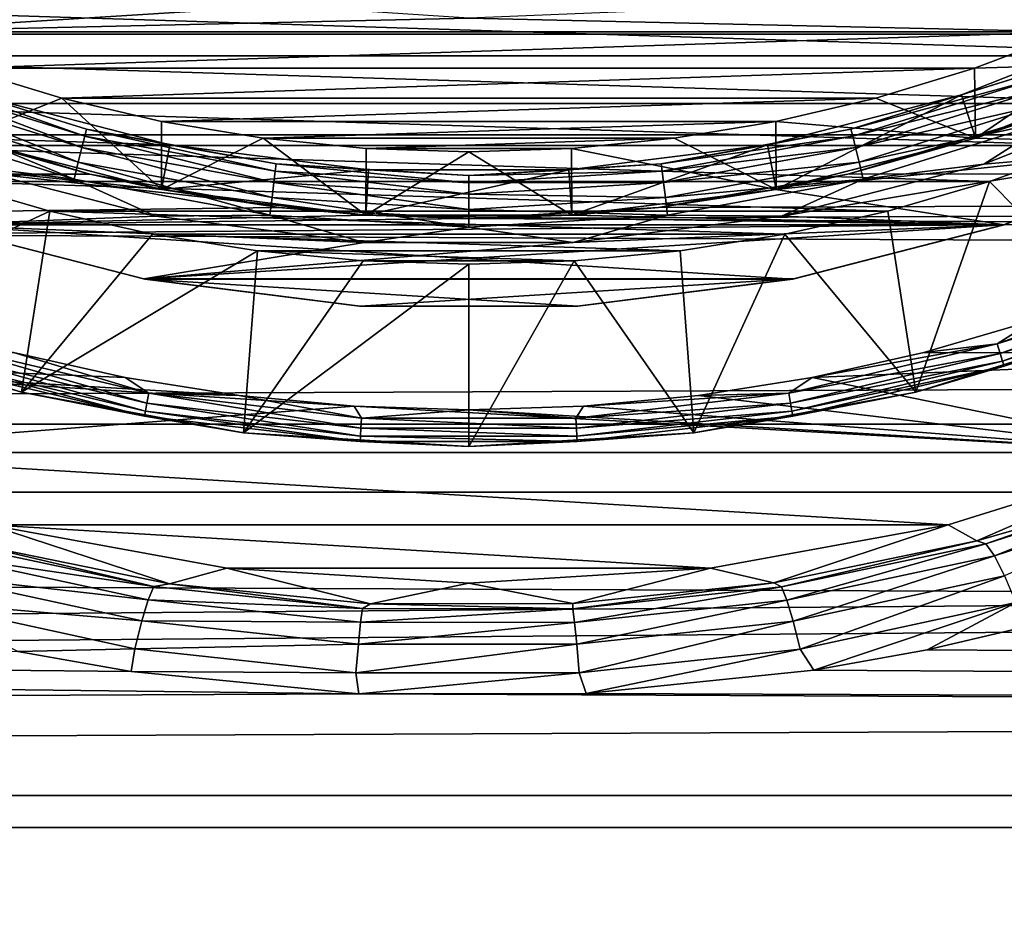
# Model space of a CAD drawing. Header units: metres. Extents: x -150 to 310, y -128 to 84.
# Tile 163 of 256: x -2.46 to 2.94, y -12.78 to -7.91. Entities that reach past the tile are written whole.
import ezdxf

# ---------------------------------------------------------------- set-up
doc = ezdxf.new("R2010")
doc.units = ezdxf.units.M
doc.layers.add('solid_26009703_SW0001', color=7, linetype='CONTINUOUS')
doc.layers.add('solid_26009703_SW0001_01', color=7, linetype='CONTINUOUS')

msp = doc.modelspace()

# ---------------------------------------------------------------- linework, layer by layer
at = {"layer": 'solid_26009703_SW0001'}
for points in [[(127.5, -5.765008, 22.265774), (-127.5, -5.765008, 22.265774), (-127.5, -7.988021, 21.568298)], [(127.5, -7.988021, 21.568298), (127.5, -5.765008, 22.265774), (-127.5, -7.988021, 21.568298)], [(97.199997, -8.54147, 19.184454), (-128, -8.539556, 19.185148), (-128, -6.490467, 19.971094)], [(97.199997, -7.525727, 19.605188), (97.199997, -8.54147, 19.184454), (-128, -6.490467, 19.971094)], [(-1.030392, -7.832497, -21.5), (-3.818171, -7.743828, -21.5), (-3.305382, -7.975902, -21.5)], [(0, -7.899387, -21.5), (3.305382, -7.975902, -21.5), (3.818171, -7.743828, -21.5)], [(4.454712, -8.106349, -40), (-4.454712, -8.106349, -40), (-4.956254, -7.809503, -40)], [(4.956254, -7.809503, -40), (4.454712, -8.106349, -40), (-4.956254, -7.809503, -40)], [(0, -7.899387, -21.5), (-1.030392, -7.832497, -21.5), (-3.305382, -7.975902, -21.5)], [(0, -7.899387, -21.5), (-3.305382, -7.975902, -21.5), (3.305382, -7.975902, -21.5)], [(3.725569, -7.917237, -26.700001), (2.781153, -8.559508, -26.555662), (2.703899, -8.321745, -26.700001)], [(2.703899, -8.321745, -26.700001), (2.703899, -8.321745, -27.6), (3.725569, -7.917237, -27.6)], [(3.107588, -8.194035, -27.703123), (3.725569, -7.917237, -27.6), (2.703899, -8.321745, -27.6)], [(3.725569, -7.917237, -26.700001), (2.703899, -8.321745, -26.700001), (3.725569, -7.917237, -27.6)], [(3.725569, -7.917237, -26.700001), (3.832014, -8.143443, -26.555662), (2.781153, -8.559508, -26.555662)], [(127.5, -7.988021, 21.568298), (-127.5, -7.988021, 21.568298), (-127.5, -10.129066, 20.649504)], [(127.5, -10.129066, 20.649504), (127.5, -7.988021, 21.568298), (-127.5, -10.129066, 20.649504)], [(-3.305382, -7.975902, -21.5), (-2.774818, -8.175403, -21.5), (3.305382, -7.975902, -21.5)], [(-2.774818, -8.175403, -21.5), (2.774818, -8.175403, -21.5), (3.305382, -7.975902, -21.5)], [(3.832014, -8.143443, -21.711325), (3.305382, -7.975902, -21.5), (2.774818, -8.175403, -21.5)], [(3.939127, -8.369319, -40), (-3.939127, -8.369319, -40), (-4.454712, -8.106349, -40)], [(4.454712, -8.106349, -40), (3.939127, -8.369319, -40), (-4.454712, -8.106349, -40)], [(2.781153, -8.559508, -21.711325), (3.832014, -8.143443, -21.711325), (2.774818, -8.175403, -21.5)], [(2.781153, -8.559508, -21.711325), (3.102091, -8.448493, -19.22558), (3.832014, -8.143443, -21.711325)], [(2.781153, -8.559508, -26.555662), (3.832014, -8.143443, -26.555662), (2.783, -8.5586, -27)], [(3.832014, -8.143443, -26.555662), (3.830275, -8.143662, -27), (2.783, -8.5586, -27)], [(4.042653, -8.596284, -27), (2.783, -8.5586, -27), (3.830275, -8.143662, -27)], [(-3.12174, -8.231353, -27.799728), (-2.106799, -8.547621, -27.799728), (-3.107588, -8.194035, -27.703123)], [(-3.107588, -8.194035, -27.703123), (-2.097248, -8.508869, -27.703123), (-2.703898, -8.321745, -27.6)], [(-2.106799, -8.547621, -27.799728), (-2.097248, -8.508869, -27.703123), (-3.107588, -8.194035, -27.703123)], [(-2.781153, -8.559508, -21.711325), (-2.23314, -8.340017, -21.5), (-2.774818, -8.175403, -21.5)], [(-2.774818, -8.175403, -21.5), (-2.23314, -8.340017, -21.5), (2.774818, -8.175403, -21.5)], [(-2.23314, -8.340017, -21.5), (2.23314, -8.340017, -21.5), (2.774818, -8.175403, -21.5)], [(2.097248, -8.508869, -27.703123), (3.107588, -8.194035, -27.703123), (2.703899, -8.321745, -27.6)], [(3.12174, -8.231353, -27.799728), (3.107588, -8.194035, -27.703123), (2.097248, -8.508869, -27.703123)], [(2.781153, -8.559508, -21.711325), (2.774818, -8.175403, -21.5), (2.23314, -8.340017, -21.5)], [(-3.144285, -8.290797, -27.882694), (-2.122014, -8.60935, -27.882694), (-3.12174, -8.231353, -27.799728)], [(-2.122014, -8.60935, -27.882694), (-2.106799, -8.547621, -27.799728), (-3.12174, -8.231353, -27.799728)], [(2.106799, -8.547621, -27.799728), (3.12174, -8.231353, -27.799728), (2.097248, -8.508869, -27.703123)], [(3.144285, -8.290797, -27.882694), (3.12174, -8.231353, -27.799728), (2.106799, -8.547621, -27.799728)], [(-3.173681, -8.368311, -27.946358), (-2.141854, -8.689841, -27.946358), (-3.144285, -8.290797, -27.882694)], [(-2.141854, -8.689841, -27.946358), (-2.122014, -8.60935, -27.882694), (-3.144285, -8.290797, -27.882694)], [(2.122014, -8.60935, -27.882694), (3.144285, -8.290797, -27.882694), (2.106799, -8.547621, -27.799728)], [(3.173681, -8.368311, -27.946358), (3.144285, -8.290797, -27.882694), (2.122014, -8.60935, -27.882694)], [(3.896594, -8.278817, -28), (2.826677, -8.701911, -28), (4.045469, -8.595576, -28)], [(3.207923, -8.458599, -27.98637), (2.826677, -8.701911, -28), (3.896594, -8.278817, -28)], [(3.406358, -8.599495, -40), (-3.406358, -8.599495, -40), (-3.939127, -8.369319, -40)], [(3.939127, -8.369319, -40), (3.406358, -8.599495, -40), (-3.939127, -8.369319, -40)], [(-3.207923, -8.458599, -27.98637), (-2.164963, -8.783598, -27.98637), (-3.173681, -8.368311, -27.946358)], [(-2.164963, -8.783598, -27.98637), (-2.141854, -8.689841, -27.946358), (-3.173681, -8.368311, -27.946358)], [(-1.639586, -8.595014, -26.700001), (-2.781153, -8.559508, -26.555662), (-2.703899, -8.321745, -26.700001)], [(-2.781153, -8.559508, -21.711325), (-1.686432, -8.840586, -21.711325), (-2.23314, -8.340017, -21.5)], [(-2.703899, -8.321745, -26.700001), (-2.703898, -8.321745, -27.6), (-1.639586, -8.595014, -27.6)], [(-1.639586, -8.595014, -26.700001), (-2.703899, -8.321745, -26.700001), (-1.639586, -8.595014, -27.6)], [(-2.097248, -8.508869, -27.703123), (-1.639586, -8.595014, -27.6), (-2.703898, -8.321745, -27.6)], [(-2.23314, -8.340017, -21.5), (-1.685695, -8.467719, -21.5), (2.23314, -8.340017, -21.5)], [(-1.686432, -8.840586, -21.711325), (-1.685695, -8.467719, -21.5), (-2.23314, -8.340017, -21.5)], [(-1.685695, -8.467719, -21.5), (1.685695, -8.467719, -21.5), (2.23314, -8.340017, -21.5)], [(2.703899, -8.321745, -26.700001), (1.686432, -8.840586, -26.555662), (1.639586, -8.595014, -26.700001)], [(1.639586, -8.595014, -26.700001), (1.639587, -8.595014, -27.6), (2.703899, -8.321745, -27.6)], [(2.703899, -8.321745, -26.700001), (1.639586, -8.595014, -26.700001), (2.703899, -8.321745, -27.6)], [(2.097248, -8.508869, -27.703123), (2.703899, -8.321745, -27.6), (1.639587, -8.595014, -27.6)], [(2.781153, -8.559508, -21.711325), (2.23314, -8.340017, -21.5), (1.685695, -8.467719, -21.5)], [(2.703899, -8.321745, -26.700001), (2.781153, -8.559508, -26.555662), (1.686432, -8.840586, -26.555662)], [(2.141854, -8.689841, -27.946358), (3.173681, -8.368311, -27.946358), (2.122014, -8.60935, -27.882694)], [(3.207923, -8.458599, -27.98637), (3.173681, -8.368311, -27.946358), (2.141854, -8.689841, -27.946358)], [(-2.079376, -8.756474, -19.087278), (-3.101623, -8.448665, -19.225506), (-128, -8.539556, -19.185148)], [(-3.207923, -8.458599, -27.98637), (-2.826751, -8.701887, -28), (-2.164963, -8.783598, -27.98637)], [(-2.781153, -8.559508, -21.711325), (-3.101623, -8.448665, -19.225506), (-2.079376, -8.756474, -19.087278)], [(-1.686432, -8.840586, -21.711325), (-1.127553, -8.559545, -21.5), (-1.685695, -8.467719, -21.5)], [(-1.685695, -8.467719, -21.5), (-1.127553, -8.559545, -21.5), (1.685695, -8.467719, -21.5)], [(-1.127553, -8.559545, -21.5), (1.127553, -8.559545, -21.5), (1.685695, -8.467719, -21.5)], [(1.686432, -8.840586, -21.711325), (1.685695, -8.467719, -21.5), (1.127553, -8.559545, -21.5)], [(1.686432, -8.840586, -21.711325), (2.781153, -8.559508, -21.711325), (1.685695, -8.467719, -21.5)], [(2.781153, -8.559508, -21.711325), (2.079801, -8.756378, -19.087322), (3.102091, -8.448493, -19.22558)], [(2.164963, -8.783598, -27.98637), (3.207923, -8.458599, -27.98637), (2.141854, -8.689841, -27.946358)], [(2.164963, -8.783598, -27.98637), (2.826677, -8.701911, -28), (3.207923, -8.458599, -27.98637)], [(-2.106799, -8.547621, -27.799728), (-1.061137, -8.739246, -27.799728), (-2.097248, -8.508869, -27.703123)], [(-2.097248, -8.508869, -27.703123), (-1.056326, -8.699626, -27.703123), (-1.639586, -8.595014, -27.6)], [(-1.061137, -8.739246, -27.799728), (-1.056326, -8.699626, -27.703123), (-2.097248, -8.508869, -27.703123)], [(1.056326, -8.699626, -27.703123), (2.097248, -8.508869, -27.703123), (1.639587, -8.595014, -27.6)], [(2.106799, -8.547621, -27.799728), (2.097248, -8.508869, -27.703123), (1.056326, -8.699626, -27.703123)], [(-2.079376, -8.756474, -19.087278), (-128, -8.539556, -19.185148), (-128, -10.501361, -18.185108)], [(97.199997, -9.5338, 18.711138), (-128, -10.501361, 18.185108), (-128, -8.539556, 19.185148)], [(97.199997, -8.54147, 19.184454), (97.199997, -9.5338, 18.711138), (-128, -8.539556, 19.185148)], [(-4.042653, -8.596284, -27), (-2.783, -8.5586, -27), (-1.684492, -8.840482, -27)], [(-1.686432, -8.840586, -26.555662), (-1.684492, -8.840482, -27), (-2.783, -8.5586, -27)], [(-2.781153, -8.559508, -26.555662), (-1.686432, -8.840586, -26.555662), (-2.783, -8.5586, -27)], [(-2.781153, -8.559508, -21.711325), (-2.079376, -8.756474, -19.087278), (-1.686432, -8.840586, -21.711325)], [(-1.639586, -8.595014, -26.700001), (-1.686432, -8.840586, -26.555662), (-2.781153, -8.559508, -26.555662)], [(-2.122014, -8.60935, -27.882694), (-1.0688, -8.802359, -27.882694), (-2.106799, -8.547621, -27.799728)], [(-1.0688, -8.802359, -27.882694), (-1.061137, -8.739246, -27.799728), (-2.106799, -8.547621, -27.799728)], [(-1.686432, -8.840586, -21.711325), (-0.565115, -8.982241, -21.711325), (-1.127553, -8.559545, -21.5)], [(-1.127553, -8.559545, -21.5), (-0.563264, -8.615232, -21.5), (1.127553, -8.559545, -21.5)], [(-0.565115, -8.982241, -21.711325), (-0.563264, -8.615232, -21.5), (-1.127553, -8.559545, -21.5)], [(-0.563264, -8.615232, -21.5), (0.563264, -8.615232, -21.5), (1.127553, -8.559545, -21.5)], [(1.686432, -8.840586, -21.711325), (1.127553, -8.559545, -21.5), (0.563264, -8.615232, -21.5)], [(1.061137, -8.739246, -27.799728), (2.106799, -8.547621, -27.799728), (1.056326, -8.699626, -27.703123)], [(2.122014, -8.60935, -27.882694), (2.106799, -8.547621, -27.799728), (1.061137, -8.739246, -27.799728)], [(2.781153, -8.559508, -26.555662), (2.783, -8.5586, -27), (1.684492, -8.840482, -27)], [(4.042653, -8.596284, -27), (1.684492, -8.840482, -27), (2.783, -8.5586, -27)], [(1.686432, -8.840586, -26.555662), (2.781153, -8.559508, -26.555662), (1.684492, -8.840482, -27)], [(1.686432, -8.840586, -21.711325), (2.079801, -8.756378, -19.087322), (2.781153, -8.559508, -21.711325)], [(-4.042653, -8.596284, -27), (-1.684492, -8.840482, -27), (-0.567102, -8.981734, -27)], [(-2.937284, -9.034185, -27), (-4.042653, -8.596284, -27), (-0.567102, -8.981734, -27)], [(2.857472, -8.797032, -40), (-2.857472, -8.797032, -40), (-3.406358, -8.599495, -40)], [(3.406358, -8.599495, -40), (2.857472, -8.797032, -40), (-3.406358, -8.599495, -40)], [(-2.141854, -8.689841, -27.946358), (-1.078792, -8.884654, -27.946358), (-2.122014, -8.60935, -27.882694)], [(-1.078792, -8.884654, -27.946358), (-1.0688, -8.802359, -27.882694), (-2.122014, -8.60935, -27.882694)], [(-0.549417, -8.732734, -26.700001), (-1.686432, -8.840586, -26.555662), (-1.639586, -8.595014, -26.700001)], [(-1.639586, -8.595014, -26.700001), (-1.639586, -8.595014, -27.6), (-0.549417, -8.732734, -27.6)], [(-1.056326, -8.699626, -27.703123), (-0.549417, -8.732734, -27.6), (-1.639586, -8.595014, -27.6)], [(-0.549417, -8.732734, -26.700001), (-1.639586, -8.595014, -26.700001), (-0.549417, -8.732734, -27.6)], [(-0.565115, -8.982241, -21.711325), (0, -8.633975, -21.5), (-0.563264, -8.615232, -21.5)], [(-0.565115, -8.982241, -21.711325), (0.565115, -8.982241, -21.711325), (0, -8.633975, -21.5)], [(-0.563264, -8.615232, -21.5), (0, -8.633975, -21.5), (0.563264, -8.615232, -21.5)], [(0.565115, -8.982241, -21.711325), (0.563264, -8.615232, -21.5), (0, -8.633975, -21.5)], [(1.639586, -8.595014, -26.700001), (0.565115, -8.982241, -26.555662), (0.549417, -8.732734, -26.700001)], [(0.549417, -8.732734, -26.700001), (0.549417, -8.732734, -27.6), (1.639587, -8.595014, -27.6)], [(1.056326, -8.699626, -27.703123), (1.639587, -8.595014, -27.6), (0.549417, -8.732734, -27.6)], [(1.639586, -8.595014, -26.700001), (0.549417, -8.732734, -26.700001), (1.639587, -8.595014, -27.6)], [(0.565115, -8.982241, -21.711325), (1.686432, -8.840586, -21.711325), (0.563264, -8.615232, -21.5)], [(1.639586, -8.595014, -26.700001), (1.686432, -8.840586, -26.555662), (0.565115, -8.982241, -26.555662)], [(1.0688, -8.802359, -27.882694), (2.122014, -8.60935, -27.882694), (1.061137, -8.739246, -27.799728)], [(2.141854, -8.689841, -27.946358), (2.122014, -8.60935, -27.882694), (1.0688, -8.802359, -27.882694)], [(4.042653, -8.596284, -27), (2.937284, -9.034185, -27), (1.684492, -8.840482, -27)], [(1.716116, -8.987469, -28), (2.934681, -9.034811, -28), (4.045469, -8.595576, -28)], [(2.826677, -8.701911, -28), (1.716116, -8.987469, -28), (4.045469, -8.595576, -28)], [(3.634785, -9.583884, -39), (2.857472, -8.797032, -40), (3.406358, -8.599495, -40)], [(4.045469, -8.595576, -28), (2.934681, -9.034811, -28), (4.042653, -8.596284, -27)], [(2.934681, -9.034811, -28), (2.937284, -9.034185, -27), (4.042653, -8.596284, -27)], [(-2.164963, -8.783598, -27.98637), (-1.090432, -8.980514, -27.98637), (-2.141854, -8.689841, -27.946358)], [(-1.090432, -8.980514, -27.98637), (-1.078792, -8.884654, -27.946358), (-2.141854, -8.689841, -27.946358)], [(1.078792, -8.884654, -27.946358), (2.141854, -8.689841, -27.946358), (1.0688, -8.802359, -27.882694)], [(2.164963, -8.783598, -27.98637), (2.141854, -8.689841, -27.946358), (1.078792, -8.884654, -27.946358)], [(-1.716192, -8.987453, -28), (-2.826751, -8.701887, -28), (-2.934681, -9.034811, -28)], [(-2.164963, -8.783598, -27.98637), (-2.826751, -8.701887, -28), (-1.716192, -8.987453, -28)], [(-0.549417, -8.732734, -26.700001), (-0.565115, -8.982241, -26.555662), (-1.686432, -8.840586, -26.555662)], [(-1.0688, -8.802359, -27.882694), (0, -8.867009, -27.882694), (-1.061137, -8.739246, -27.799728)], [(-1.061137, -8.739246, -27.799728), (0, -8.803432, -27.799728), (-1.056326, -8.699626, -27.703123)], [(0, -8.867009, -27.882694), (0, -8.803432, -27.799728), (-1.061137, -8.739246, -27.799728)], [(-1.056326, -8.699626, -27.703123), (0, -8.763521, -27.703123), (-0.549417, -8.732734, -27.6)], [(0, -8.803432, -27.799728), (0, -8.763521, -27.703123), (-1.056326, -8.699626, -27.703123)], [(0.549417, -8.732734, -26.700001), (0.565115, -8.982241, -26.555662), (-0.565115, -8.982241, -26.555662)], [(0.549417, -8.732734, -26.700001), (-0.565115, -8.982241, -26.555662), (-0.549417, -8.732734, -26.700001)], [(-0.549417, -8.732734, -26.700001), (-0.549417, -8.732734, -27.6), (0.549417, -8.732734, -27.6)], [(0, -8.763521, -27.703123), (0.549417, -8.732734, -27.6), (-0.549417, -8.732734, -27.6)], [(0.549417, -8.732734, -26.700001), (-0.549417, -8.732734, -26.700001), (0.549417, -8.732734, -27.6)], [(0, -8.763521, -27.703123), (1.056326, -8.699626, -27.703123), (0.549417, -8.732734, -27.6)], [(1.061137, -8.739246, -27.799728), (1.056326, -8.699626, -27.703123), (0, -8.763521, -27.703123)], [(0, -8.803432, -27.799728), (1.061137, -8.739246, -27.799728), (0, -8.763521, -27.703123)], [(1.0688, -8.802359, -27.882694), (1.061137, -8.739246, -27.799728), (0, -8.803432, -27.799728)], [(2.164963, -8.783598, -27.98637), (1.716116, -8.987469, -28), (2.826677, -8.701911, -28)], [(-1.041141, -8.939576, -19.002211), (-2.079376, -8.756474, -19.087278), (-128, -10.501361, -18.185108)], [(-3.634785, -9.583884, -39), (-2.857472, -8.797032, -40), (-2.298964, -8.959654, -40)], [(2.298964, -8.959654, -40), (-2.298964, -8.959654, -40), (-2.857472, -8.797032, -40)], [(2.857472, -8.797032, -40), (2.298964, -8.959654, -40), (-2.857472, -8.797032, -40)], [(-2.164963, -8.783598, -27.98637), (-1.716192, -8.987453, -28), (-1.090432, -8.980514, -27.98637)], [(-1.686432, -8.840586, -21.711325), (-2.079376, -8.756474, -19.087278), (-1.041141, -8.939576, -19.002211)], [(-1.078792, -8.884654, -27.946358), (0, -8.949909, -27.946358), (-1.0688, -8.802359, -27.882694)], [(0, -8.949909, -27.946358), (0, -8.867009, -27.882694), (-1.0688, -8.802359, -27.882694)], [(0, -8.867009, -27.882694), (1.0688, -8.802359, -27.882694), (0, -8.803432, -27.799728)], [(1.078792, -8.884654, -27.946358), (1.0688, -8.802359, -27.882694), (0, -8.867009, -27.882694)], [(1.686432, -8.840586, -21.711325), (1.041559, -8.939528, -19.002234), (2.079801, -8.756378, -19.087322)], [(1.090432, -8.980514, -27.98637), (2.164963, -8.783598, -27.98637), (1.078792, -8.884654, -27.946358)], [(1.090432, -8.980514, -27.98637), (1.716116, -8.987469, -28), (2.164963, -8.783598, -27.98637)], [(2.452938, -9.952166, -39), (2.298964, -8.959654, -40), (2.857472, -8.797032, -40)], [(2.452938, -9.952166, -39), (2.857472, -8.797032, -40), (3.634785, -9.583884, -39)], [(-1.686432, -8.840586, -26.555662), (-0.565115, -8.982241, -26.555662), (-1.684492, -8.840482, -27)], [(-1.686432, -8.840586, -21.711325), (-1.041141, -8.939576, -19.002211), (-0.565115, -8.982241, -21.711325)], [(-0.565115, -8.982241, -26.555662), (-0.567102, -8.981734, -27), (-1.684492, -8.840482, -27)], [(0.565115, -8.982241, -21.711325), (1.041559, -8.939528, -19.002234), (1.686432, -8.840586, -21.711325)], [(0.565115, -8.982241, -26.555662), (1.686432, -8.840586, -26.555662), (0.567102, -8.981734, -27)], [(1.686432, -8.840586, -26.555662), (1.684492, -8.840482, -27), (0.567102, -8.981734, -27)], [(2.937284, -9.034185, -27), (0.567102, -8.981734, -27), (1.684492, -8.840482, -27)], [(-1.090432, -8.980514, -27.98637), (0, -9.046473, -27.98637), (-1.078792, -8.884654, -27.946358)], [(0, -9.046473, -27.98637), (0, -8.949909, -27.946358), (-1.078792, -8.884654, -27.946358)], [(0, -8.949909, -27.946358), (1.078792, -8.884654, -27.946358), (0, -8.867009, -27.882694)], [(1.090432, -8.980514, -27.98637), (1.078792, -8.884654, -27.946358), (0, -8.949909, -27.946358)], [(0.000206, -9.000516, -18.973421), (-1.041141, -8.939576, -19.002211), (-128, -10.501361, -18.185108)], [(-3.634785, -9.583884, -39), (-2.298964, -8.959654, -40), (-2.452938, -9.952166, -39)], [(-2.452938, -9.952166, -39), (-2.298964, -8.959654, -40), (-1.734758, -9.085717, -40)], [(1.734758, -9.085717, -40), (-1.734758, -9.085717, -40), (-2.298964, -8.959654, -40)], [(2.298964, -8.959654, -40), (1.734758, -9.085717, -40), (-2.298964, -8.959654, -40)], [(-0.565115, -8.982241, -21.711325), (-1.041141, -8.939576, -19.002211), (0.000206, -9.000516, -18.973421)], [(0, -9.046473, -27.98637), (1.090432, -8.980514, -27.98637), (0, -8.949909, -27.946358)], [(0.565115, -8.982241, -21.711325), (0.000206, -9.000516, -18.973421), (1.041559, -8.939528, -19.002234)], [(2.452938, -9.952166, -39), (1.734758, -9.085717, -40), (2.298964, -8.959654, -40)], [(2.937284, -9.034185, -27), (-2.937284, -9.034185, -27), (-0.567102, -8.981734, -27)], [(-0.573051, -9.131685, -28), (-1.716192, -8.987453, -28), (-2.934681, -9.034811, -28)], [(-1.090432, -8.980514, -27.98637), (-1.716192, -8.987453, -28), (-0.573051, -9.131685, -28)], [(-1.090432, -8.980514, -27.98637), (-0.573051, -9.131685, -28), (0, -9.046473, -27.98637)], [(0.565115, -8.982241, -26.555662), (0.567102, -8.981734, -27), (-0.567102, -8.981734, -27)], [(2.937284, -9.034185, -27), (-0.567102, -8.981734, -27), (0.567102, -8.981734, -27)], [(-0.565115, -8.982241, -26.555662), (0.565115, -8.982241, -26.555662), (-0.567102, -8.981734, -27)], [(-0.565115, -8.982241, -21.711325), (0.000206, -9.000516, -18.973421), (0.565115, -8.982241, -21.711325)], [(0, -9.046473, -27.98637), (0.572973, -9.13169, -28), (1.090432, -8.980514, -27.98637)], [(1.090432, -8.980514, -27.98637), (0.572973, -9.13169, -28), (1.716116, -8.987469, -28)], [(1.716116, -8.987469, -28), (0.572973, -9.13169, -28), (2.934681, -9.034811, -28)], [(1.777869, -9.331659, -27), (-1.777869, -9.331659, -27), (-2.937284, -9.034185, -27)], [(-1.781701, -9.331263, -28), (-2.937284, -9.034185, -27), (-1.777869, -9.331659, -27)], [(2.937284, -9.034185, -27), (1.777869, -9.331659, -27), (-2.937284, -9.034185, -27)], [(-1.781701, -9.331263, -28), (-2.934681, -9.034811, -28), (-2.937284, -9.034185, -27)], [(-0.573051, -9.131685, -28), (-2.934681, -9.034811, -28), (-1.781701, -9.331263, -28)], [(2.934681, -9.034811, -28), (-1.781701, -9.331263, -28), (1.781701, -9.331263, -28)], [(0.572973, -9.13169, -28), (-1.781701, -9.331263, -28), (2.934681, -9.034811, -28)], [(0, -9.046473, -27.98637), (-0.573051, -9.131685, -28), (0.572973, -9.13169, -28)], [(1.781701, -9.331263, -28), (1.777869, -9.331659, -27), (2.937284, -9.034185, -27)], [(2.934681, -9.034811, -28), (1.781701, -9.331263, -28), (2.937284, -9.034185, -27)], [(-2.452938, -9.952166, -39), (-1.734758, -9.085717, -40), (-1.159736, -9.176479, -40)], [(1.159736, -9.176479, -40), (-1.159736, -9.176479, -40), (-1.734758, -9.085717, -40)], [(1.734758, -9.085717, -40), (1.159736, -9.176479, -40), (-1.734758, -9.085717, -40)], [(1.235453, -10.175272, -39), (1.159736, -9.176479, -40), (1.734758, -9.085717, -40)], [(1.235453, -10.175272, -39), (1.734758, -9.085717, -40), (2.452938, -9.952166, -39)], [(-2.452938, -9.952166, -39), (-1.159736, -9.176479, -40), (-1.235453, -10.175272, -39)], [(0.572973, -9.13169, -28), (-0.573051, -9.131685, -28), (-1.781701, -9.331263, -28)], [(-1.235453, -10.175272, -39), (-1.159736, -9.176479, -40), (-0.579222, -9.231493, -40)], [(0.579222, -9.231493, -40), (-0.579222, -9.231493, -40), (-1.159736, -9.176479, -40)], [(1.159736, -9.176479, -40), (0.579222, -9.231493, -40), (-1.159736, -9.176479, -40)], [(1.235453, -10.175272, -39), (0.579222, -9.231493, -40), (1.159736, -9.176479, -40)], [(-1.235453, -10.175272, -39), (-0.579222, -9.231493, -40), (0, -9.25, -40)], [(0.579222, -9.231493, -40), (0, -9.25, -40), (-0.579222, -9.231493, -40)], [(0, -10.25, -39), (0, -9.25, -40), (0.579222, -9.231493, -40)], [(0, -10.25, -39), (0.579222, -9.231493, -40), (1.235453, -10.175272, -39)], [(-1.235453, -10.175272, -39), (0, -9.25, -40), (0, -10.25, -39)], [(2.900098, -9.687001, -28.009789), (4.005081, -9.284821, -28.009789), (3.104583, -9.557878, -28)], [(4.027184, -9.336061, -28.038233), (4.005081, -9.284821, -28.009789), (2.900098, -9.687001, -28.009789)], [(-0.594898, -9.480989, -28), (-1.781701, -9.331263, -28), (-1.777869, -9.331659, -27)], [(1.781701, -9.331263, -28), (-1.781701, -9.331263, -28), (-0.594898, -9.480989, -28)], [(0.598535, -9.480724, -27), (-0.598535, -9.480724, -27), (-1.777869, -9.331659, -27)], [(-0.594898, -9.480989, -28), (-1.777869, -9.331659, -27), (-0.598535, -9.480724, -27)], [(1.777869, -9.331659, -27), (0.598535, -9.480724, -27), (-1.777869, -9.331659, -27)], [(1.781701, -9.331263, -28), (-0.594898, -9.480989, -28), (0.594898, -9.480989, -28)], [(1.781701, -9.331263, -28), (0.594898, -9.480989, -28), (1.777869, -9.331659, -27)], [(0.594898, -9.480989, -28), (0.598535, -9.480724, -27), (1.777869, -9.331659, -27)], [(2.916103, -9.740461, -28.038233), (4.027184, -9.336061, -28.038233), (2.900098, -9.687001, -28.009789)], [(4.044718, -9.37671, -28.082544), (4.027184, -9.336061, -28.038233), (2.916103, -9.740461, -28.038233)], [(2.928799, -9.782871, -28.082544), (4.044718, -9.37671, -28.082544), (2.916103, -9.740461, -28.038233)], [(4.055964, -9.402781, -28.138376), (4.044718, -9.37671, -28.082544), (2.928799, -9.782871, -28.082544)], [(2.936942, -9.810071, -28.138376), (4.055964, -9.402781, -28.138376), (2.928799, -9.782871, -28.082544)], [(2.936942, -9.810071, -28.138376), (3.6347, -9.583917, -28.200001), (4.055964, -9.402781, -28.138376)], [(-0.594898, -9.480989, -28), (-0.598535, -9.480724, -27), (0.598535, -9.480724, -27)], [(0.594898, -9.480989, -28), (-0.594898, -9.480989, -28), (0.598535, -9.480724, -27)], [(97.199997, -10.5, -18.186533), (97.199997, -9.5338, -18.711138), (-128, -10.501361, -18.185108)], [(97.199997, -9.5338, 18.711138), (97.199997, -10.5, 18.186533), (-128, -10.501361, 18.185108)], [(2.497835, -9.734536, -28), (3.104583, -9.557878, -28), (5.110215, -9.74073, -28)], [(2.900098, -9.687001, -28.009789), (3.104583, -9.557878, -28), (2.497835, -9.734536, -28)], [(-3.634785, -9.583884, -39), (-2.452938, -9.952166, -39), (-3.6347, -9.583917, -28.200001)], [(-2.452938, -9.952166, -39), (-2.452985, -9.952153, -28.200001), (-3.6347, -9.583917, -28.200001)], [(-2.936942, -9.810071, -28.138376), (-3.6347, -9.583917, -28.200001), (-2.452985, -9.952153, -28.200001)], [(2.452938, -9.952166, -39), (3.634785, -9.583884, -39), (2.452985, -9.952154, -28.200001)], [(3.634785, -9.583884, -39), (3.6347, -9.583917, -28.200001), (2.452985, -9.952154, -28.200001)], [(2.936942, -9.810071, -28.138376), (2.452985, -9.952154, -28.200001), (3.6347, -9.583917, -28.200001)], [(-2.916103, -9.740461, -28.038233), (-1.765587, -10.013139, -28.038233), (-2.900098, -9.687001, -28.009789)], [(-2.900098, -9.687001, -28.009789), (-1.755896, -9.958182, -28.009789), (-2.497835, -9.734536, -28)], [(-1.765587, -10.013139, -28.038233), (-1.755896, -9.958182, -28.009789), (-2.900098, -9.687001, -28.009789)], [(1.755896, -9.958182, -28.009789), (2.900098, -9.687001, -28.009789), (1.884852, -9.871493, -28)], [(2.916103, -9.740461, -28.038233), (2.900098, -9.687001, -28.009789), (1.755896, -9.958182, -28.009789)], [(2.900098, -9.687001, -28.009789), (2.497835, -9.734536, -28), (1.884852, -9.871493, -28)], [(-2.497835, -9.734536, -28), (-1.884852, -9.871493, -28), (-5.110215, -9.74073, -28)], [(-0.629339, -10.029888, -28), (-3.901508, -10.284231, -28), (-5.110215, -9.74073, -28)], [(-1.260085, -9.970109, -28), (-0.629339, -10.029888, -28), (-5.110215, -9.74073, -28)], [(-1.884852, -9.871493, -28), (-1.260085, -9.970109, -28), (-5.110215, -9.74073, -28)], [(-2.928799, -9.782871, -28.082544), (-1.773274, -10.056736, -28.082544), (-2.916103, -9.740461, -28.038233)], [(-1.773274, -10.056736, -28.082544), (-1.765587, -10.013139, -28.038233), (-2.916103, -9.740461, -28.038233)], [(-1.755896, -9.958182, -28.009789), (-1.884852, -9.871493, -28), (-2.497835, -9.734536, -28)], [(1.765587, -10.013139, -28.038233), (2.916103, -9.740461, -28.038233), (1.755896, -9.958182, -28.009789)], [(2.928799, -9.782871, -28.082544), (2.916103, -9.740461, -28.038233), (1.765587, -10.013139, -28.038233)], [(1.884852, -9.871493, -28), (2.497835, -9.734536, -28), (5.110215, -9.74073, -28)], [(1.884852, -9.871493, -28), (5.110215, -9.74073, -28), (3.901508, -10.284231, -28)], [(-2.936942, -9.810071, -28.138376), (-1.778204, -10.084697, -28.138376), (-2.928799, -9.782871, -28.082544)], [(-2.936942, -9.810071, -28.138376), (-2.452985, -9.952153, -28.200001), (-1.778204, -10.084697, -28.138376)], [(-1.778204, -10.084697, -28.138376), (-1.773274, -10.056736, -28.082544), (-2.928799, -9.782871, -28.082544)], [(1.773274, -10.056736, -28.082544), (2.928799, -9.782871, -28.082544), (1.765587, -10.013139, -28.038233)], [(2.936942, -9.810071, -28.138376), (2.928799, -9.782871, -28.082544), (1.773274, -10.056736, -28.082544)], [(1.778204, -10.084697, -28.138376), (2.936942, -9.810071, -28.138376), (1.773274, -10.056736, -28.082544)], [(1.778204, -10.084697, -28.138376), (2.452985, -9.952154, -28.200001), (2.936942, -9.810071, -28.138376)], [(-1.755896, -9.958182, -28.009789), (-1.260085, -9.970109, -28), (-1.884852, -9.871493, -28)], [(1.260085, -9.970109, -28), (1.884852, -9.871493, -28), (3.901508, -10.284231, -28)], [(1.755896, -9.958182, -28.009789), (1.884852, -9.871493, -28), (1.260085, -9.970109, -28)], [(-2.452938, -9.952166, -39), (-1.235501, -10.175266, -28.200001), (-2.452985, -9.952153, -28.200001)], [(-1.778204, -10.084697, -28.138376), (-2.452985, -9.952153, -28.200001), (-1.235501, -10.175266, -28.200001)], [(-2.452938, -9.952166, -39), (-1.235453, -10.175272, -39), (-1.235501, -10.175266, -28.200001)], [(-1.765587, -10.013139, -28.038233), (-0.591194, -10.150406, -28.038233), (-1.755896, -9.958182, -28.009789)], [(-1.755896, -9.958182, -28.009789), (-0.587949, -10.094696, -28.009789), (-1.260085, -9.970109, -28)], [(-0.591194, -10.150406, -28.038233), (-0.587949, -10.094696, -28.009789), (-1.755896, -9.958182, -28.009789)], [(-0.587949, -10.094696, -28.009789), (-0.629339, -10.029888, -28), (-1.260085, -9.970109, -28)], [(0.587949, -10.094696, -28.009789), (1.755896, -9.958182, -28.009789), (0.629339, -10.029888, -28)], [(1.765587, -10.013139, -28.038233), (1.755896, -9.958182, -28.009789), (0.587949, -10.094696, -28.009789)], [(1.755896, -9.958182, -28.009789), (1.260085, -9.970109, -28), (0.629339, -10.029888, -28)], [(0.629339, -10.029888, -28), (1.260085, -9.970109, -28), (3.901508, -10.284231, -28)], [(1.235453, -10.175272, -39), (2.452938, -9.952166, -39), (1.235501, -10.175266, -28.200001)], [(2.452938, -9.952166, -39), (2.452985, -9.952154, -28.200001), (1.235501, -10.175266, -28.200001)], [(1.778204, -10.084697, -28.138376), (1.235501, -10.175266, -28.200001), (2.452985, -9.952154, -28.200001)], [(-0.629339, -10.029888, -28), (3.901508, -10.284231, -28), (-3.901508, -10.284231, -28)], [(-1.773274, -10.056736, -28.082544), (-0.593768, -10.1946, -28.082544), (-1.765587, -10.013139, -28.038233)], [(-0.593768, -10.1946, -28.082544), (-0.591194, -10.150406, -28.038233), (-1.765587, -10.013139, -28.038233)], [(-0.629339, -10.029888, -28), (0, -10.05, -28), (3.901508, -10.284231, -28)], [(-0.587949, -10.094696, -28.009789), (0, -10.05, -28), (-0.629339, -10.029888, -28)], [(0, -10.05, -28), (0.629339, -10.029888, -28), (3.901508, -10.284231, -28)], [(0.587949, -10.094696, -28.009789), (0.629339, -10.029888, -28), (0, -10.05, -28)], [(0.591194, -10.150406, -28.038233), (1.765587, -10.013139, -28.038233), (0.587949, -10.094696, -28.009789)], [(1.773274, -10.056736, -28.082544), (1.765587, -10.013139, -28.038233), (0.591194, -10.150406, -28.038233)], [(-1.778204, -10.084697, -28.138376), (-0.595419, -10.222944, -28.138376), (-1.773274, -10.056736, -28.082544)], [(-1.778204, -10.084697, -28.138376), (-1.235501, -10.175266, -28.200001), (-0.595419, -10.222944, -28.138376)], [(-0.595419, -10.222944, -28.138376), (-0.593768, -10.1946, -28.082544), (-1.773274, -10.056736, -28.082544)], [(-0.591194, -10.150406, -28.038233), (0.591194, -10.150406, -28.038233), (-0.587949, -10.094696, -28.009789)], [(-0.587949, -10.094696, -28.009789), (0.587949, -10.094696, -28.009789), (0, -10.05, -28)], [(0.591194, -10.150406, -28.038233), (0.587949, -10.094696, -28.009789), (-0.587949, -10.094696, -28.009789)], [(0.593768, -10.1946, -28.082544), (1.773274, -10.056736, -28.082544), (0.591194, -10.150406, -28.038233)], [(1.778204, -10.084697, -28.138376), (1.773274, -10.056736, -28.082544), (0.593768, -10.1946, -28.082544)], [(0.595419, -10.222944, -28.138376), (1.778204, -10.084697, -28.138376), (0.593768, -10.1946, -28.082544)], [(0.595419, -10.222944, -28.138376), (1.235501, -10.175266, -28.200001), (1.778204, -10.084697, -28.138376)], [(127.5, -10.129066, 20.649504), (-127.5, -10.129066, 20.649504), (-127.5, -12.166172, 19.518818)], [(127.5, -12.166172, 19.518818), (127.5, -10.129066, 20.649504), (-127.5, -12.166172, 19.518818)], [(-0.603304, -11.607704, -19.856012), (-127.5, -12.166172, -19.518818), (-127.5, -10.129066, -20.649504)], [(-1.851738, -11.48528, -19.927076), (-0.603304, -11.607704, -19.856012), (-127.5, -10.129066, -20.649504)], [(-2.474188, -11.375181, -19.990129), (-1.851738, -11.48528, -19.927076), (-127.5, -10.129066, -20.649504)], [(-0.593768, -10.1946, -28.082544), (0.593768, -10.1946, -28.082544), (-0.591194, -10.150406, -28.038233)], [(0.593768, -10.1946, -28.082544), (0.591194, -10.150406, -28.038233), (-0.591194, -10.150406, -28.038233)], [(0, -10.25, -39), (0, -10.25, -28.200001), (-1.235501, -10.175266, -28.200001)], [(-0.595419, -10.222944, -28.138376), (-1.235501, -10.175266, -28.200001), (0, -10.25, -28.200001)], [(-1.235453, -10.175272, -39), (0, -10.25, -39), (-1.235501, -10.175266, -28.200001)], [(-0.595419, -10.222944, -28.138376), (0.595419, -10.222944, -28.138376), (-0.593768, -10.1946, -28.082544)], [(0.595419, -10.222944, -28.138376), (0.593768, -10.1946, -28.082544), (-0.593768, -10.1946, -28.082544)], [(1.235453, -10.175272, -39), (1.235501, -10.175266, -28.200001), (0, -10.25, -28.200001)], [(0.595419, -10.222944, -28.138376), (0, -10.25, -28.200001), (1.235501, -10.175266, -28.200001)], [(0, -10.25, -39), (1.235453, -10.175272, -39), (0, -10.25, -28.200001)], [(-0.595419, -10.222944, -28.138376), (0, -10.25, -28.200001), (0.595419, -10.222944, -28.138376)], [(2.63125, -10.680607, -28), (-2.63125, -10.680607, -28), (-3.901508, -10.284231, -28)], [(3.901508, -10.284231, -28), (2.63125, -10.680607, -28), (-3.901508, -10.284231, -28)], [(2.788503, -10.768444, -20.917273), (2.63125, -10.680607, -28), (3.901508, -10.284231, -28)], [(3.345797, -10.606711, -21.016302), (2.788503, -10.768444, -20.917273), (3.901508, -10.284231, -28)], [(2.836334, -10.784896, -20.702658), (3.345797, -10.606711, -21.016302), (3.917719, -10.437095, -20.907755)], [(2.836334, -10.784896, -20.702658), (3.917719, -10.437095, -20.907755), (2.884005, -10.850853, -20.496471)], [(3.917719, -10.437095, -20.907755), (3.980538, -10.494635, -20.703102), (2.884005, -10.850853, -20.496471)], [(97.199997, -10.5, -18.186533), (-128, -10.501361, -18.185108), (-128, -12.341079, -16.990728)], [(97.199997, -11.43742, -17.612082), (97.199997, -10.5, -18.186533), (-128, -12.341079, -16.990728)], [(97.199997, -10.5, 18.186533), (97.199997, -11.43742, 17.612082), (-128, -10.501361, 18.185108)], [(97.199997, -11.43742, 17.612082), (-128, -12.341079, 16.990728), (-128, -10.501361, 18.185108)], [(2.884005, -10.850853, -20.496471), (3.980538, -10.494635, -20.703102), (2.939883, -10.960165, -20.311905)], [(2.836334, -10.784896, -20.702658), (2.788503, -10.768444, -20.917273), (3.345797, -10.606711, -21.016302)], [(-1.641271, -11.004452, -20.771564), (-2.75536, -10.777066, -20.912031), (-2.63125, -10.680607, -28)], [(1.32622, -10.919111, -28), (-1.32622, -10.919111, -28), (-2.63125, -10.680607, -28)], [(-1.641271, -11.004452, -20.771564), (-2.63125, -10.680607, -28), (-1.32622, -10.919111, -28)], [(2.63125, -10.680607, -28), (1.32622, -10.919111, -28), (-2.63125, -10.680607, -28)], [(1.674041, -10.999459, -20.774672), (1.32622, -10.919111, -28), (2.63125, -10.680607, -28)], [(2.788503, -10.768444, -20.917273), (1.674041, -10.999459, -20.774672), (2.63125, -10.680607, -28)], [(-2.84866, -10.781681, -20.704523), (-1.728344, -11.019336, -20.559639), (-2.896525, -10.847552, -20.498348)], [(-2.84866, -10.781681, -20.704523), (-2.75536, -10.777066, -20.912031), (-1.728344, -11.019336, -20.559639)], [(-1.728344, -11.019336, -20.559639), (-2.75536, -10.777066, -20.912031), (-1.641271, -11.004452, -20.771564)], [(1.716064, -11.021392, -20.558243), (1.674041, -10.999459, -20.774672), (2.788503, -10.768444, -20.917273)], [(1.716064, -11.021392, -20.558243), (2.788503, -10.768444, -20.917273), (2.836334, -10.784896, -20.702658)], [(1.716064, -11.021392, -20.558243), (2.836334, -10.784896, -20.702658), (1.745879, -11.09355, -20.350775)], [(2.836334, -10.784896, -20.702658), (2.884005, -10.850853, -20.496471), (1.745879, -11.09355, -20.350775)], [(-2.896525, -10.847552, -20.498348), (-1.758354, -11.091441, -20.352194), (-2.952635, -10.956774, -20.313793)], [(-1.728344, -11.019336, -20.559639), (-1.758354, -11.091441, -20.352194), (-2.896525, -10.847552, -20.498348)], [(1.745879, -11.09355, -20.350775), (2.884005, -10.850853, -20.496471), (1.780555, -11.209501, -20.165054)], [(2.884005, -10.850853, -20.496471), (2.939883, -10.960165, -20.311905), (1.780555, -11.209501, -20.165054)], [(-2.952635, -10.956774, -20.313793), (-1.793262, -11.207336, -20.166498), (-3.014231, -11.103977, -20.159927)], [(-1.758354, -11.091441, -20.352194), (-1.793262, -11.207336, -20.166498), (-2.952635, -10.956774, -20.313793)], [(-0.538364, -11.114362, -20.701656), (-1.641271, -11.004452, -20.771564), (-1.32622, -10.919111, -28)], [(1.32622, -10.919111, -28), (0, -11, -28), (-1.32622, -10.919111, -28)], [(-0.538364, -11.114362, -20.701656), (-1.32622, -10.919111, -28), (0, -11, -28)], [(0.57102, -11.112714, -20.702692), (0, -11, -28), (1.32622, -10.919111, -28)], [(1.674041, -10.999459, -20.774672), (0.57102, -11.112714, -20.702692), (1.32622, -10.919111, -28)], [(1.780555, -11.209501, -20.165054), (2.939883, -10.960165, -20.311905), (1.818389, -11.363548, -20.010212)], [(2.939883, -10.960165, -20.311905), (3.001222, -11.107461, -20.15803), (1.818389, -11.363548, -20.010212)], [(-1.728344, -11.019336, -20.559639), (-0.583196, -11.140211, -20.484226), (-1.758354, -11.091441, -20.352194)], [(-1.728344, -11.019336, -20.559639), (-1.641271, -11.004452, -20.771564), (-0.583196, -11.140211, -20.484226)], [(-0.583196, -11.140211, -20.484226), (-1.641271, -11.004452, -20.771564), (-0.538364, -11.114362, -20.701656)], [(0.57102, -11.112714, -20.702692), (-0.538364, -11.114362, -20.701656), (0, -11, -28)], [(0.570738, -11.140757, -20.484009), (0.57102, -11.112714, -20.702692), (1.674041, -10.999459, -20.774672)], [(0.570738, -11.140757, -20.484009), (1.674041, -10.999459, -20.774672), (1.716064, -11.021392, -20.558243)], [(0.570738, -11.140757, -20.484009), (1.716064, -11.021392, -20.558243), (0.580822, -11.216208, -20.275833)], [(1.716064, -11.021392, -20.558243), (1.745879, -11.09355, -20.350775), (0.580822, -11.216208, -20.275833)], [(-3.014231, -11.103977, -20.159927), (-1.831353, -11.361327, -20.011671), (-2.474188, -11.375181, -19.990129)], [(-1.793262, -11.207336, -20.166498), (-1.831353, -11.361327, -20.011671), (-3.014231, -11.103977, -20.159927)], [(-1.758354, -11.091441, -20.352194), (-0.593504, -11.215645, -20.276041), (-1.793262, -11.207336, -20.166498)], [(-0.583196, -11.140211, -20.484226), (-0.593504, -11.215645, -20.276041), (-1.758354, -11.091441, -20.352194)], [(-0.583196, -11.140211, -20.484226), (-0.538364, -11.114362, -20.701656), (0.570738, -11.140757, -20.484009)], [(0.570738, -11.140757, -20.484009), (-0.538364, -11.114362, -20.701656), (0.57102, -11.112714, -20.702692)], [(0.580822, -11.216208, -20.275833), (1.745879, -11.09355, -20.350775), (0.592505, -11.335657, -20.089478)], [(1.745879, -11.09355, -20.350775), (1.780555, -11.209501, -20.165054), (0.592505, -11.335657, -20.089478)], [(1.818389, -11.363548, -20.010212), (3.001222, -11.107461, -20.15803), (1.893651, -11.478976, -19.930708)], [(3.001222, -11.107461, -20.15803), (2.516146, -11.366676, -19.994967), (1.893651, -11.478976, -19.930708)], [(3.001222, -11.107461, -20.15803), (3.139138, -11.220705, -20.077246), (2.516146, -11.366676, -19.994967)], [(-0.583196, -11.140211, -20.484226), (0.570738, -11.140757, -20.484009), (-0.593504, -11.215645, -20.276041)], [(0.570738, -11.140757, -20.484009), (0.580822, -11.216208, -20.275833), (-0.593504, -11.215645, -20.276041)], [(-1.793262, -11.207336, -20.166498), (-0.605445, -11.335076, -20.089676), (-1.831353, -11.361327, -20.011671)], [(-0.593504, -11.215645, -20.276041), (-0.605445, -11.335076, -20.089676), (-1.793262, -11.207336, -20.166498)], [(-0.593504, -11.215645, -20.276041), (0.580822, -11.216208, -20.275833), (-0.605445, -11.335076, -20.089676)], [(0.580822, -11.216208, -20.275833), (0.592505, -11.335657, -20.089478), (-0.605445, -11.335076, -20.089676)], [(0.592505, -11.335657, -20.089478), (1.780555, -11.209501, -20.165054), (0.605213, -11.493235, -19.934099)], [(1.780555, -11.209501, -20.165054), (1.818389, -11.363548, -20.010212), (0.605213, -11.493235, -19.934099)], [(-0.605445, -11.335076, -20.089676), (-0.618432, -11.492635, -19.934292), (-1.831353, -11.361327, -20.011671)], [(-0.605445, -11.335076, -20.089676), (0.592505, -11.335657, -20.089478), (-0.618432, -11.492635, -19.934292)], [(0.592505, -11.335657, -20.089478), (0.605213, -11.493235, -19.934099), (-0.618432, -11.492635, -19.934292)], [(-1.831353, -11.361327, -20.011671), (-1.851738, -11.48528, -19.927076), (-2.474188, -11.375181, -19.990129)], [(-1.831353, -11.361327, -20.011671), (-0.618432, -11.492635, -19.934292), (-1.851738, -11.48528, -19.927076)], [(0.605213, -11.493235, -19.934099), (1.818389, -11.363548, -20.010212), (0.645071, -11.605609, -19.857237)], [(1.818389, -11.363548, -20.010212), (1.893651, -11.478976, -19.930708), (0.645071, -11.605609, -19.857237)], [(97.199997, -12.343491, -16.989357), (97.199997, -11.43742, -17.612082), (-128, -12.341079, -16.990728)], [(97.199997, -11.43742, 17.612082), (97.199997, -12.343491, 16.989357), (-128, -12.341079, 16.990728)], [(-0.618432, -11.492635, -19.934292), (-0.603304, -11.607704, -19.856012), (-1.851738, -11.48528, -19.927076)], [(-0.618432, -11.492635, -19.934292), (0.605213, -11.493235, -19.934099), (-0.603304, -11.607704, -19.856012)], [(0.605213, -11.493235, -19.934099), (0.645071, -11.605609, -19.857237), (-0.603304, -11.607704, -19.856012)], [(-0.603304, -11.607704, -19.856012), (127.5, -12.166172, -19.518818), (-127.5, -12.166172, -19.518818)], [(127.5, -12.166172, 19.518818), (-127.5, -12.166172, 19.518818), (-127.5, -14.078438, 18.187841)], [(127.5, -14.078438, 18.187841), (127.5, -12.166172, 19.518818), (-127.5, -14.078438, 18.187841)], [(97.199997, -12.343491, -16.989357), (-128, -12.341079, -16.990728), (-128, -14.053188, -15.604132)], [(97.199997, -13.215728, 16.320065), (-128, -14.053188, 15.604132), (-128, -12.341079, 16.990728)], [(97.199997, -12.343491, 16.989357), (97.199997, -13.215728, 16.320065), (-128, -12.341079, 16.990728)], [(97.199997, -13.215728, -16.320065), (97.199997, -12.343491, -16.989357), (-128, -14.053188, -15.604132)]]:
    msp.add_3dface(points, dxfattribs=at)
at = {"layer": 'solid_26009703_SW0001_01'}
for points in [[(3.102091, -8.448493, -19.22558), (2.079801, -8.756378, -19.087322), (97.199997, -8.54147, -19.184454)], [(0.000206, -9.000516, -18.973421), (97.199997, -9.5338, -18.711138), (97.199997, -8.54147, -19.184454)], [(1.041559, -8.939528, -19.002234), (0.000206, -9.000516, -18.973421), (97.199997, -8.54147, -19.184454)], [(2.079801, -8.756378, -19.087322), (1.041559, -8.939528, -19.002234), (97.199997, -8.54147, -19.184454)], [(0.000206, -9.000516, -18.973421), (-128, -10.501361, -18.185108), (97.199997, -9.5338, -18.711138)], [(2.516146, -11.366676, -19.994967), (3.139138, -11.220705, -20.077246), (127.5, -12.166172, -19.518818)], [(1.893651, -11.478976, -19.930708), (2.516146, -11.366676, -19.994967), (127.5, -12.166172, -19.518818)], [(0.645071, -11.605609, -19.857237), (1.893651, -11.478976, -19.930708), (127.5, -12.166172, -19.518818)], [(-0.603304, -11.607704, -19.856012), (0.645071, -11.605609, -19.857237), (127.5, -12.166172, -19.518818)], [(-127.5, -12.166172, -19.518818), (127.5, -12.166172, -19.518818), (127.5, -14.078438, -18.187841)], [(-127.5, -14.078438, -18.187841), (-127.5, -12.166172, -19.518818), (127.5, -14.078438, -18.187841)]]:
    msp.add_3dface(points, dxfattribs=at)

doc.saveas('drawing.dxf')
